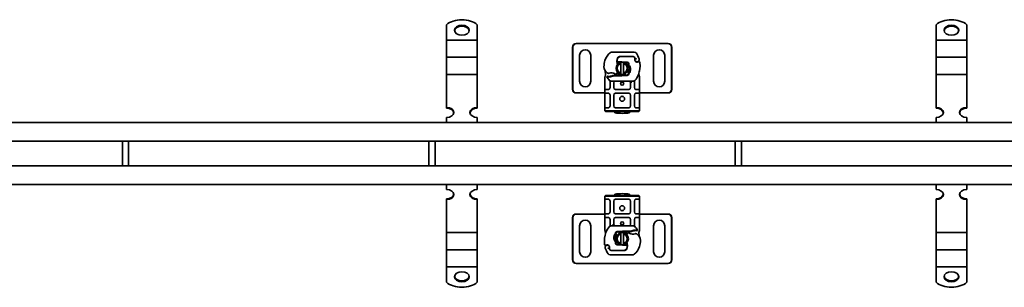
# Model space of a CAD drawing. Header units: millimetres. Extents: x -300186 to 535164, y -28581 to 763383.
# Tile 92 of 256: x -420 to 378, y 138703 to 138919. Entities that reach past the tile are written whole.
import ezdxf

# ---------------------------------------------------------------- set-up
doc = ezdxf.new("R2010")
doc.units = ezdxf.units.MM
doc.header["$LTSCALE"] = 10
doc.layers.add('Visible (ISO)', color=7, linetype='Continuous', lineweight=35)

msp = doc.modelspace()

# ---------------------------------------------------------------- linework, layer by layer
at = {"layer": 'Visible (ISO)'}
for p, q in [((-74.248, 138915.313), (-74.248, 138904.068)), ((-49.248, 138915.313), (-49.248, 138904.068)), ((322.752, 138915.313), (322.752, 138904.068)), ((347.752, 138915.313), (347.752, 138904.068)), ((-74.248, 138904.068), (-74.248, 138902.988)), ((-74.248, 138896.715), (-74.248, 138902.988)), ((-49.248, 138902.988), (-74.248, 138902.988)), ((-49.248, 138904.068), (-49.248, 138902.988)), ((-49.248, 138896.715), (-49.248, 138902.988)), ((322.752, 138904.068), (322.752, 138902.988)), ((322.752, 138896.715), (322.752, 138902.988)), ((347.752, 138902.988), (322.752, 138902.988)), ((347.752, 138904.068), (347.752, 138902.988)), ((347.752, 138896.715), (347.752, 138902.988)), ((-74.248, 138896.715), (-74.248, 138893.217)), ((-74.248, 138893.217), (-74.248, 138889.003)), ((-49.248, 138896.715), (-49.248, 138893.217)), ((-49.248, 138893.217), (-49.248, 138889.003)), ((27.952, 138863.112), (27.952, 138897.112)), ((28.333, 138897.112), (28.333, 138863.112)), ((30.897, 138900.112), (31.278, 138900.112)), ((32.418, 138900.112), (31.278, 138900.112)), ((33.252, 138900.112), (32.418, 138900.112)), ((103.252, 138900.112), (33.252, 138900.112)), ((78.041, 138893.212), (59.816, 138893.212)), ((104.086, 138900.112), (103.252, 138900.112)), ((105.225, 138900.112), (104.086, 138900.112)), ((105.607, 138900.112), (105.225, 138900.112)), ((108.17, 138863.112), (108.17, 138897.112)), ((108.552, 138897.112), (108.552, 138863.112)), ((322.752, 138896.715), (322.752, 138893.217)), ((322.752, 138893.217), (322.752, 138889.003)), ((347.752, 138896.715), (347.752, 138893.217)), ((347.752, 138893.217), (347.752, 138889.003)), ((-74.248, 138882.73), (-74.248, 138889.003)), ((-49.248, 138889.003), (-74.248, 138889.003)), ((-49.248, 138882.73), (-49.248, 138889.003)), ((33.752, 138869.612), (33.752, 138890.612)), ((42.752, 138890.612), (42.752, 138869.612)), ((64.073, 138884.712), (64.674, 138884.712)), ((64.674, 138884.712), (64.115, 138885.208)), ((64.674, 138884.712), (65.152, 138884.712)), ((65.187, 138885.212), (65.119, 138885.212)), ((65.187, 138884.712), (65.152, 138884.712)), ((67.752, 138885.212), (65.187, 138885.212)), ((65.187, 138884.712), (66.292, 138884.712)), ((67.052, 138889.612), (66.284, 138889.612)), ((67.052, 138889.712), (76.588, 138889.712)), ((76.588, 138889.612), (67.052, 138889.612)), ((72.348, 138885.032), (67.974, 138885.207)), ((78.616, 138887.981), (78.411, 138888.434)), ((78.765, 138886.048), (78.611, 138886.503)), ((93.752, 138869.612), (93.752, 138890.612)), ((102.752, 138890.612), (102.752, 138869.612)), ((322.752, 138882.73), (322.752, 138889.003)), ((347.752, 138889.003), (322.752, 138889.003)), ((347.752, 138882.73), (347.752, 138889.003)), ((-74.248, 138882.73), (-74.248, 138879.232)), ((-74.248, 138879.232), (-74.248, 138875.018)), ((-49.248, 138882.73), (-49.248, 138879.232)), ((-49.248, 138879.232), (-49.248, 138875.018)), ((67.252, 138876.156), (67.252, 138884.067)), ((69.252, 138884.067), (69.252, 138876.156)), ((70.439, 138884.608), (72.328, 138884.532)), ((322.752, 138882.73), (322.752, 138879.232)), ((322.752, 138879.232), (322.752, 138875.018)), ((347.752, 138882.73), (347.752, 138879.232)), ((347.752, 138879.232), (347.752, 138875.018)), ((-74.248, 138868.745), (-74.248, 138875.018)), ((-49.248, 138875.018), (-74.248, 138875.018)), ((-74.248, 138868.745), (-74.248, 138865.247)), ((-49.248, 138868.745), (-49.248, 138875.018)), ((-49.248, 138868.745), (-49.248, 138865.247)), ((54.252, 138872.833), (54.252, 138872.046)), ((54.252, 138872.046), (54.252, 138864.412)), ((54.746, 138874.94), (54.32, 138873.351)), ((56.098, 138873.611), (55.823, 138873.218)), ((58.403, 138869.107), (58.403, 138868.215)), ((59.041, 138869.712), (77.463, 138869.712)), ((60.761, 138874.346), (61.685, 138874.612)), ((61.685, 138874.612), (61.337, 138874.112)), ((61.337, 138874.112), (67.752, 138874.112)), ((67.752, 138874.612), (61.685, 138874.612)), ((72.328, 138874.791), (67.954, 138874.616)), ((67.974, 138874.116), (72.348, 138874.291)), ((78.101, 138868.215), (78.101, 138869.107)), ((82.252, 138872.046), (82.252, 138873.011)), ((82.252, 138864.412), (82.252, 138872.046)), ((322.752, 138868.745), (322.752, 138875.018)), ((347.752, 138875.018), (322.752, 138875.018)), ((322.752, 138868.745), (322.752, 138865.247)), ((347.752, 138868.745), (347.752, 138875.018)), ((347.752, 138868.745), (347.752, 138865.247)), ((-74.248, 138865.247), (-74.248, 138862.113)), ((-74.248, 138862.113), (-74.248, 138848.486)), ((-49.248, 138865.247), (-49.248, 138862.113)), ((-49.248, 138862.113), (-49.248, 138848.486)), ((54.252, 138864.412), (54.252, 138862.412)), ((54.252, 138862.412), (54.252, 138860.412)), ((54.752, 138862.912), (56.903, 138862.912)), ((58.403, 138868.215), (58.403, 138864.412)), ((61.403, 138864.412), (61.403, 138868.212)), ((73.601, 138862.912), (62.903, 138862.912)), ((75.101, 138868.212), (75.101, 138864.412)), ((78.101, 138864.412), (78.101, 138868.215)), ((79.601, 138862.912), (81.752, 138862.912)), ((82.252, 138862.412), (82.252, 138864.412)), ((82.252, 138860.412), (82.252, 138862.412)), ((322.752, 138865.247), (322.752, 138862.113)), ((322.752, 138862.113), (322.752, 138848.486)), ((347.752, 138865.247), (347.752, 138862.113)), ((347.752, 138862.113), (347.752, 138848.486)), ((30.897, 138860.112), (31.278, 138860.112)), ((31.278, 138860.112), (32.418, 138860.112)), ((32.418, 138860.112), (33.252, 138860.112)), ((33.252, 138860.112), (54.252, 138860.112)), ((54.252, 138860.412), (54.252, 138858.412)), ((54.252, 138858.412), (54.252, 138849.612)), ((56.903, 138859.912), (54.752, 138859.912)), ((56.847, 138860.112), (56.847, 138860.112)), ((58.403, 138858.412), (58.403, 138849.612)), ((61.403, 138849.612), (61.403, 138858.412)), ((62.903, 138859.912), (73.601, 138859.912)), ((75.101, 138858.412), (75.101, 138849.612)), ((78.101, 138849.612), (78.101, 138858.412)), ((81.752, 138859.912), (79.601, 138859.912)), ((79.656, 138860.112), (79.656, 138860.112)), ((82.252, 138858.412), (82.252, 138860.412)), ((82.252, 138860.112), (103.252, 138860.112)), ((82.252, 138849.612), (82.252, 138858.412)), ((103.252, 138860.112), (104.086, 138860.112)), ((104.086, 138860.112), (105.225, 138860.112)), ((105.607, 138860.112), (105.225, 138860.112)), ((-74.248, 138847.754), (-74.248, 138848.486)), ((-49.248, 138848.486), (-49.248, 138847.754)), ((54.252, 138849.612), (54.252, 138847.612)), ((54.252, 138847.612), (54.252, 138845.612)), ((54.252, 138845.612), (57.252, 138845.612)), ((54.252, 138845.612), (54.752, 138845.112)), ((54.752, 138848.112), (56.903, 138848.112)), ((57.252, 138845.112), (54.752, 138845.112)), ((79.252, 138845.612), (57.252, 138845.612)), ((57.252, 138845.112), (79.252, 138845.112)), ((62.252, 138845.112), (62.252, 138843.912)), ((73.601, 138848.112), (62.903, 138848.112)), ((74.252, 138843.912), (74.252, 138845.112)), ((79.252, 138845.612), (82.252, 138845.612)), ((81.752, 138845.112), (79.252, 138845.112)), ((79.601, 138848.112), (81.752, 138848.112)), ((81.752, 138845.112), (82.252, 138845.612)), ((82.252, 138847.612), (82.252, 138849.612)), ((82.252, 138845.612), (82.252, 138847.612)), ((322.752, 138847.754), (322.752, 138848.486)), ((347.752, 138848.486), (347.752, 138847.754)), ((-74.248, 138840.302), (-74.248, 138836.112)), ((-49.248, 138840.302), (-49.248, 138836.112)), ((322.752, 138840.302), (322.752, 138836.112)), ((347.752, 138840.302), (347.752, 138836.112)), ((-955.748, 138836.112), (1404.252, 138836.112)), ((1404.252, 138821.112), (-955.748, 138821.112)), ((-336.998, 138801.112), (-336.998, 138821.112)), ((-331.998, 138801.112), (-331.998, 138821.112)), ((-88.498, 138801.112), (-88.498, 138821.112)), ((-83.498, 138801.112), (-83.498, 138821.112)), ((160.002, 138801.112), (160.002, 138821.112)), ((165.002, 138801.112), (165.002, 138821.112)), ((-955.748, 138801.112), (1404.252, 138801.112)), ((1404.252, 138786.112), (-955.748, 138786.112)), ((-74.248, 138781.922), (-74.248, 138786.112)), ((-49.248, 138781.922), (-49.248, 138786.112)), ((322.752, 138781.922), (322.752, 138786.112)), ((347.752, 138781.922), (347.752, 138786.112)), ((-74.248, 138773.738), (-74.248, 138774.469)), ((-74.248, 138760.11), (-74.248, 138773.738)), ((-49.248, 138774.469), (-49.248, 138773.738)), ((-49.248, 138760.11), (-49.248, 138773.738)), ((54.752, 138777.112), (54.252, 138776.612)), ((57.252, 138776.612), (54.252, 138776.612)), ((54.252, 138776.612), (54.252, 138774.612)), ((54.252, 138774.612), (54.252, 138772.612)), ((54.752, 138777.112), (57.252, 138777.112)), ((56.903, 138774.112), (54.752, 138774.112)), ((79.252, 138777.112), (57.252, 138777.112)), ((57.252, 138776.612), (79.252, 138776.612)), ((62.252, 138778.311), (62.252, 138777.112)), ((62.903, 138774.112), (73.601, 138774.112)), ((74.252, 138777.112), (74.252, 138778.311)), ((79.252, 138777.112), (81.752, 138777.112)), ((82.252, 138776.612), (79.252, 138776.612)), ((81.752, 138774.112), (79.601, 138774.112)), ((82.252, 138776.612), (81.752, 138777.112)), ((82.252, 138774.612), (82.252, 138776.612)), ((82.252, 138772.612), (82.252, 138774.612)), ((322.752, 138773.738), (322.752, 138774.469)), ((322.752, 138760.11), (322.752, 138773.738)), ((347.752, 138774.469), (347.752, 138773.738)), ((347.752, 138760.11), (347.752, 138773.738)), ((54.252, 138772.612), (54.252, 138763.812)), ((58.403, 138772.612), (58.403, 138763.812)), ((61.403, 138763.812), (61.403, 138772.612)), ((75.101, 138772.612), (75.101, 138763.812)), ((78.101, 138763.812), (78.101, 138772.612)), ((82.252, 138763.812), (82.252, 138772.612)), ((-74.248, 138756.976), (-74.248, 138760.11)), ((-74.248, 138753.478), (-74.248, 138756.976)), ((-49.248, 138756.976), (-49.248, 138760.11)), ((-49.248, 138753.478), (-49.248, 138756.976)), ((27.952, 138725.112), (27.952, 138759.112)), ((28.333, 138759.112), (28.333, 138725.112)), ((30.897, 138762.112), (31.278, 138762.112)), ((32.418, 138762.112), (31.278, 138762.112)), ((33.252, 138762.112), (32.418, 138762.112)), ((54.252, 138762.112), (33.252, 138762.112)), ((54.252, 138763.812), (54.252, 138761.812)), ((54.252, 138761.812), (54.252, 138759.812)), ((54.252, 138759.812), (54.252, 138757.812)), ((54.252, 138757.812), (54.252, 138750.177)), ((54.752, 138762.312), (56.903, 138762.312)), ((56.903, 138759.312), (54.752, 138759.312)), ((56.847, 138762.112), (56.847, 138762.112)), ((58.403, 138757.812), (58.403, 138754.008)), ((61.403, 138754.012), (61.403, 138757.812)), ((73.601, 138762.312), (62.903, 138762.312)), ((62.903, 138759.312), (73.601, 138759.312)), ((75.101, 138757.812), (75.101, 138754.012)), ((78.101, 138754.008), (78.101, 138757.812)), ((79.601, 138762.312), (81.752, 138762.312)), ((81.752, 138759.312), (79.601, 138759.312)), ((79.656, 138762.112), (79.656, 138762.112)), ((82.252, 138761.812), (82.252, 138763.812)), ((103.252, 138762.112), (82.252, 138762.112)), ((82.252, 138759.812), (82.252, 138761.812)), ((82.252, 138757.812), (82.252, 138759.812)), ((82.252, 138750.177), (82.252, 138757.812)), ((104.086, 138762.112), (103.252, 138762.112)), ((105.225, 138762.112), (104.086, 138762.112)), ((105.607, 138762.112), (105.225, 138762.112)), ((108.17, 138725.112), (108.17, 138759.112)), ((108.552, 138759.112), (108.552, 138725.112)), ((322.752, 138756.976), (322.752, 138760.11)), ((322.752, 138753.478), (322.752, 138756.976)), ((347.752, 138756.976), (347.752, 138760.11)), ((347.752, 138753.478), (347.752, 138756.976)), ((-74.248, 138753.478), (-74.248, 138747.205)), ((-49.248, 138753.478), (-49.248, 138747.205)), ((33.752, 138731.612), (33.752, 138752.612)), ((42.752, 138752.612), (42.752, 138731.612)), ((54.252, 138750.177), (54.252, 138749.212)), ((58.403, 138754.008), (58.403, 138753.117)), ((77.463, 138752.512), (59.041, 138752.512)), ((78.101, 138753.117), (78.101, 138754.008)), ((80.406, 138748.613), (80.681, 138749.005)), ((82.252, 138749.39), (82.252, 138750.177)), ((93.752, 138731.612), (93.752, 138752.612)), ((102.752, 138752.612), (102.752, 138731.612)), ((322.752, 138753.478), (322.752, 138747.205)), ((347.752, 138753.478), (347.752, 138747.205)), ((-74.248, 138742.991), (-74.248, 138747.205)), ((-74.248, 138747.205), (-49.248, 138747.205)), ((-74.248, 138739.493), (-74.248, 138742.991)), ((-49.248, 138742.991), (-49.248, 138747.205)), ((-49.248, 138739.493), (-49.248, 138742.991)), ((68.53, 138748.107), (64.156, 138747.932)), ((64.176, 138747.432), (68.55, 138747.608)), ((67.252, 138738.156), (67.252, 138746.067)), ((75.167, 138748.112), (68.752, 138748.112)), ((68.752, 138747.612), (74.819, 138747.612)), ((69.252, 138746.067), (69.252, 138738.156)), ((74.819, 138747.612), (75.167, 138748.112)), ((75.743, 138747.877), (74.819, 138747.612)), ((81.758, 138747.283), (82.184, 138748.873)), ((322.752, 138742.991), (322.752, 138747.205)), ((322.752, 138747.205), (347.752, 138747.205)), ((322.752, 138739.493), (322.752, 138742.991)), ((347.752, 138742.991), (347.752, 138747.205)), ((347.752, 138739.493), (347.752, 138742.991)), ((-74.248, 138739.493), (-74.248, 138733.22)), ((-74.248, 138729.006), (-74.248, 138733.22)), ((-74.248, 138733.22), (-49.248, 138733.22)), ((-49.248, 138739.493), (-49.248, 138733.22)), ((-49.248, 138729.006), (-49.248, 138733.22)), ((57.738, 138736.175), (57.893, 138735.72)), ((57.888, 138734.242), (58.093, 138733.789)), ((64.156, 138737.191), (68.53, 138737.016)), ((66.065, 138737.615), (64.176, 138737.691)), ((68.752, 138737.012), (71.317, 138737.012)), ((71.317, 138737.512), (70.211, 138737.512)), ((71.317, 138737.512), (71.352, 138737.512)), ((71.317, 138737.012), (71.385, 138737.012)), ((71.83, 138737.512), (71.352, 138737.512)), ((72.431, 138737.512), (71.83, 138737.512)), ((71.83, 138737.512), (72.389, 138737.015)), ((322.752, 138739.493), (322.752, 138733.22)), ((322.752, 138729.006), (322.752, 138733.22)), ((322.752, 138733.22), (347.752, 138733.22)), ((347.752, 138739.493), (347.752, 138733.22)), ((347.752, 138729.006), (347.752, 138733.22)), ((-74.248, 138725.508), (-74.248, 138729.006)), ((-74.248, 138725.508), (-74.248, 138719.235)), ((-49.248, 138725.508), (-49.248, 138729.006)), ((-49.248, 138725.508), (-49.248, 138719.235)), ((58.463, 138729.012), (76.688, 138729.012)), ((59.916, 138732.612), (69.452, 138732.612)), ((69.452, 138732.512), (59.916, 138732.512)), ((69.452, 138732.612), (70.22, 138732.612)), ((322.752, 138725.508), (322.752, 138729.006)), ((322.752, 138725.508), (322.752, 138719.235)), ((347.752, 138725.508), (347.752, 138729.006)), ((347.752, 138725.508), (347.752, 138719.235)), ((-74.248, 138718.155), (-74.248, 138719.235)), ((-74.248, 138719.235), (-49.248, 138719.235)), ((-74.248, 138706.91), (-74.248, 138718.155)), ((-49.248, 138718.155), (-49.248, 138719.235)), ((-49.248, 138706.91), (-49.248, 138718.155)), ((30.897, 138722.112), (31.278, 138722.112)), ((31.278, 138722.112), (32.418, 138722.112)), ((32.418, 138722.112), (33.252, 138722.112)), ((33.252, 138722.112), (103.252, 138722.112)), ((103.252, 138722.112), (104.086, 138722.112)), ((104.086, 138722.112), (105.225, 138722.112)), ((105.607, 138722.112), (105.225, 138722.112)), ((322.752, 138718.155), (322.752, 138719.235)), ((322.752, 138719.235), (347.752, 138719.235)), ((322.752, 138706.91), (322.752, 138718.155)), ((347.752, 138718.155), (347.752, 138719.235)), ((347.752, 138706.91), (347.752, 138718.155))]:
    msp.add_line(p, q, dxfattribs=at)
for centre, radius in [((68.252, 138867.662), 1.25), ((68.252, 138855.412), 2), ((68.252, 138766.812), 2), ((68.252, 138754.562), 1.25)]:
    msp.add_circle(centre, radius, dxfattribs=at)
for centre, radius, start, end in [((38.252, 138890.612), 4.5, 0, 180), ((67.537, 138882.026), 14, 130.049805, 161.428872), ((59.816, 138891.212), 2, 90, 130.049805), ((78.041, 138891.212), 2, 31.993058, 90), ((98.252, 138890.612), 4.5, 0, 180), ((68.485, 138881.707), 15, 161.428872, 181.608611), ((68.252, 138880.112), 5, 101.536959, 258.463041), ((71.985, 138885.895), 8, 170.594428, 198.816173), ((71.985, 138885.895), 7.9, 170.594428, 184.984532), ((67.052, 138886.712), 3, 90, 170.594428), ((67.052, 138886.712), 2.9, 90, 170.594428), ((68.252, 138880.112), 5, 78.463041, 101.536959), ((67.752, 138879.662), 5.55, 87.707557, 90), ((68.252, 138880.112), 5, 281.536959, 78.463041), ((72.288, 138883.533), 1.5, 344.700614, 87.707557), ((76.588, 138887.612), 2.1, 25.016064, 90), ((76.588, 138887.612), 2, 24.291063, 90), ((59.552, 138879.662), 20.9, 23.268243, 25.016064), ((80.402, 138887.111), 1.891, 160.068623, 198.730206), ((80.305, 138887.112), 1.75, 152.56641, 19.747063), ((78.342, 138887.858), 0.3, 340.068623, 24.291063), ((79.712, 138886.369), 1, 198.730206, 231.398791), ((80.305, 138887.112), 1.95, 231.398791, 296.051743), ((59.552, 138879.662), 23.8, 19.747063, 31.993058), ((81.601, 138884.461), 1, 5.82991, 116.051743), ((59.488, 138881.455), 6, 181.608611, 235.959149), ((68.252, 138879.662), 14, 187.172778, 195.233118), ((68.252, 138880.112), 4.08, 104.187983, 255.812017), ((67.752, 138879.662), 5.05, 123.906755, 131.929174), ((68.252, 138880.112), 4.08, 284.187983, 75.812017), ((72.288, 138883.533), 1, 344.670664, 87.707557), ((60.709, 138882.328), 22, 340.528995, 5.82991), ((38.252, 138869.612), 4.5, 180, 0), ((68.252, 138879.662), 14, 207.404614, 222.531854), ((61.168, 138883.941), 9, 235.959149, 241.679841), ((57.506, 138888.595), 15.05, 267.201453, 268.348671), ((57.135, 138876.458), 0.5, 241.679841, 295.810573), ((57.506, 138888.595), 15.55, 268.348676, 271.608611), ((57.506, 138888.595), 15.05, 268.348676, 271.608611), ((59.552, 138871.462), 5.05, 59.490078, 108.992638), ((57.759, 138879.598), 6.05, 271.608611, 299.753211), ((59.041, 138871.212), 1.5, 222.531854, 270), ((57.759, 138879.598), 6.55, 271.608611, 303.107705), ((62.903, 138868.212), 1.5, 90, 180), ((62.862, 138875.916), 0.5, 233.384817, 296.268951), ((60.87, 138879.952), 5, 296.268951, 311.169435), ((67.752, 138879.662), 5.05, 224.023286, 270), ((61.2, 138879.575), 4.5, 311.169435, 319.683883), ((68.252, 138880.112), 5, 258.463041, 281.536959), ((67.752, 138879.662), 5.05, 270, 272.292443), ((67.752, 138879.662), 5.55, 270, 272.292443), ((72.288, 138875.79), 1, 272.292443, 15.763757), ((72.288, 138875.79), 1.5, 272.292443, 7.399337), ((73.601, 138868.212), 1.5, 38.57673, 42.341617), ((73.601, 138868.212), 1.5, 0, 38.57673), ((77.463, 138871.212), 1.5, 270, 317.468146), ((68.252, 138879.662), 14, 317.468146, 340.528995), ((98.252, 138869.612), 4.5, 180, 0), ((56.903, 138864.412), 1.5, 280.041733, 0), ((62.903, 138864.412), 1.5, 180, 270), ((73.601, 138864.412), 1.5, 270, 0), ((79.601, 138864.412), 1.5, 180, 259.958267), ((56.903, 138858.412), 1.5, 0, 79.958267), ((62.903, 138858.412), 1.5, 90, 180), ((68.252, 138854.912), 2.25, 35.723822, 144.276178), ((73.601, 138858.412), 1.5, 0, 90), ((79.601, 138858.412), 1.5, 100.041733, 180), ((56.903, 138849.612), 1.5, 280.041733, 0), ((62.903, 138849.612), 1.5, 180, 270), ((73.601, 138849.612), 1.5, 270, 0), ((79.601, 138849.612), 1.5, 180, 259.958267), ((68.252, 138903.612), 60, 264.26083, 275.73917), ((56.903, 138772.612), 1.5, 0, 79.958267), ((62.903, 138772.612), 1.5, 90, 180), ((68.252, 138718.612), 60, 84.26083, 95.73917), ((73.601, 138772.612), 1.5, 0, 90), ((79.601, 138772.612), 1.5, 100.041733, 180), ((68.252, 138767.311), 2.25, 215.723822, 324.276178), ((38.252, 138752.612), 4.5, 0, 180), ((56.903, 138763.812), 1.5, 280.041733, 0), ((56.903, 138757.812), 1.5, 0, 79.958267), ((62.903, 138763.812), 1.5, 180, 270), ((62.903, 138757.812), 1.5, 90, 180), ((73.601, 138763.812), 1.5, 270, 0), ((73.601, 138757.812), 1.5, 0, 90), ((79.601, 138763.812), 1.5, 180, 259.958267), ((79.601, 138757.812), 1.5, 100.041733, 180), ((98.252, 138752.612), 4.5, 0, 180), ((68.252, 138742.562), 14, 137.468146, 160.528995), ((59.041, 138751.012), 1.5, 90, 137.468146), ((62.903, 138754.012), 1.5, 180, 218.57673), ((62.903, 138754.012), 1.5, 218.57673, 222.341617), ((73.601, 138754.012), 1.5, 270, 0), ((78.745, 138742.625), 6.55, 91.608611, 123.107705), ((77.463, 138751.012), 1.5, 42.531854, 90), ((78.998, 138733.629), 15.55, 88.348676, 91.608611), ((68.252, 138742.562), 14, 27.404614, 42.531854), ((75.794, 138739.895), 22, 160.528995, 185.82991), ((64.216, 138746.433), 1.5, 92.292443, 187.399337), ((64.216, 138746.433), 1, 92.292443, 195.763757), ((68.252, 138742.112), 5, 101.536959, 258.463041), ((68.252, 138742.112), 4.08, 104.187983, 255.812017), ((68.252, 138742.112), 5, 78.463041, 101.536959), ((68.752, 138742.562), 5.55, 90, 92.292443), ((68.752, 138742.562), 5.05, 90, 92.292443), ((68.752, 138742.562), 5.05, 44.023286, 90), ((68.252, 138742.112), 5, 281.536959, 78.463041), ((68.252, 138742.112), 4.08, 284.187983, 75.812017), ((75.304, 138742.648), 4.5, 131.169435, 139.683883), ((75.633, 138742.272), 5, 116.268951, 131.169435), ((73.642, 138746.307), 0.5, 53.384817, 116.268951), ((76.952, 138750.762), 5.05, 239.490078, 288.992638), ((78.745, 138742.625), 6.05, 91.608611, 119.753211), ((78.998, 138733.629), 15.05, 88.348676, 91.608611), ((79.368, 138745.765), 0.5, 61.679841, 115.810573), ((78.998, 138733.628), 15.05, 87.201453, 88.348671), ((75.336, 138738.283), 9, 55.959149, 61.679841), ((77.015, 138740.769), 6, 1.608611, 55.959149), ((68.252, 138742.562), 14, 7.172778, 15.233118), ((54.903, 138737.762), 1, 185.82991, 296.051743), ((56.199, 138735.112), 1.75, 332.56641, 199.747063), ((76.952, 138742.562), 23.8, 199.747063, 211.993058), ((56.199, 138735.112), 1.95, 51.398791, 116.051743), ((56.791, 138735.854), 1, 18.730206, 51.398791), ((76.952, 138742.562), 20.9, 203.268243, 205.016064), ((58.162, 138734.366), 0.3, 160.068623, 204.291063), ((56.102, 138735.113), 1.891, 340.068623, 18.730206), ((59.916, 138734.612), 2.1, 205.016064, 270), ((59.916, 138734.612), 2, 204.291063, 270), ((64.216, 138738.69), 1.5, 164.700614, 267.707557), ((64.216, 138738.69), 1, 164.670664, 267.707557), ((68.252, 138742.112), 5, 258.463041, 281.536959), ((68.752, 138742.562), 5.55, 267.707557, 270), ((69.452, 138735.512), 2.9, 270, 350.594428), ((69.452, 138735.512), 3, 270, 350.594428), ((68.752, 138742.562), 5.05, 303.906755, 311.929174), ((64.519, 138736.329), 8, 350.594428, 18.816173), ((64.519, 138736.329), 7.9, 350.594428, 4.984532), ((68.967, 138740.197), 14, 310.049805, 341.428872), ((68.019, 138740.516), 15, 341.428872, 1.608611), ((38.252, 138731.612), 4.5, 180, 0), ((58.463, 138731.012), 2, 211.993058, 270), ((76.688, 138731.012), 2, 270, 310.049805), ((98.252, 138731.612), 4.5, 180, 0)]:
    msp.add_arc(centre, radius, start, end, dxfattribs=at)
for centre, major_axis, ratio, start_param, end_param in [((-61.748, 138908.501), (-16, 0), 0.6819984, 3.8157232, 5.6090548), ((335.252, 138908.501), (-16, 0), 0.6819984, 3.8157232, 5.6090548), ((-61.748, 138910.157), (6, 0), 0.6819984, 0.0894834, 3.0521092), ((335.252, 138910.157), (6, 0), 0.6819984, 0.0894834, 3.0521092), ((30.897, 138897.112), (0, 3), 0.9816272, 0, 1.5707963), ((31.278, 138897.112), (0, 3), 0.9816272, 0, 1.5707963), ((105.225, 138897.112), (0, 3), 0.9816272, 4.712389, 6.2831853), ((105.607, 138897.112), (0, 3), 0.9816272, 4.712389, 6.2831853), ((70.548, 138879.953), (2.762, -2.806), 0.9486785, 1.5705923, 1.5808062), ((72.599, 138883.347), (0.675, 1.127), 0.8654957, 4.6404634, 5.0249285), ((73.601, 138868.212), (2, 0), 0.75, 0.673291, 1.5707963), ((73.601, 138868.212), (2, 0), 0.75, 0, 0.673291), ((81.304, 138876.087), (0.497, -0.052), 0.800335, 6.0474348, 6.3234718), ((81.304, 138876.087), (0.497, -0.052), 0.800335, 6.2810108, 6.342326), ((81.375, 138875.022), (0.494, 0.078), 0.5235045, 0.0005288, 0.0081436), ((81.375, 138875.022), (0.494, 0.078), 0.5235045, 0.0005288, 0.0081436), ((30.897, 138863.112), (0, -3), 0.9816272, 4.712389, 6.2831853), ((31.278, 138863.112), (0, -3), 0.9816272, 4.712389, 6.2831853), ((105.225, 138863.112), (0, -3), 0.9816272, 0, 1.5707963), ((105.607, 138863.112), (0, -3), 0.9816272, 0, 1.5707963), ((-74.248, 138844.394), (6, 0), 0.6819984, 4.712389, 7.8539816), ((-74.248, 138843.662), (6, 0), 0.6819984, 0.0894834, 1.5707963), ((-49.248, 138844.394), (-6, 0), 0.6819984, 4.712389, 7.8539816), ((-49.248, 138843.662), (-6, 0), 0.6819984, 4.712389, 6.1937019), ((322.752, 138844.394), (6, 0), 0.6819984, 4.712389, 7.8539816), ((322.752, 138843.662), (6, 0), 0.6819984, 0.0894834, 1.5707963), ((347.752, 138844.394), (-6, 0), 0.6819984, 4.712389, 7.8539816), ((347.752, 138843.662), (-6, 0), 0.6819984, 4.712389, 6.1937019), ((-74.248, 138777.83), (6, 0), 0.6819984, 4.712389, 7.8539816), ((-49.248, 138777.83), (-6, 0), 0.6819984, 4.712389, 7.8539816), ((322.752, 138777.83), (6, 0), 0.6819984, 4.712389, 7.8539816), ((347.752, 138777.83), (-6, 0), 0.6819984, 4.712389, 7.8539816), ((-74.248, 138778.561), (6, 0), 0.6819984, 4.712389, 6.1937019), ((-49.248, 138778.561), (-6, 0), 0.6819984, 0.0894834, 1.5707963), ((322.752, 138778.561), (6, 0), 0.6819984, 4.712389, 6.1937019), ((347.752, 138778.561), (-6, 0), 0.6819984, 0.0894834, 1.5707963), ((30.897, 138759.112), (0, 3), 0.9816272, 0, 1.5707963), ((31.278, 138759.112), (0, 3), 0.9816272, 0, 1.5707963), ((105.225, 138759.112), (0, 3), 0.9816272, 4.712389, 6.2831853), ((105.607, 138759.112), (0, 3), 0.9816272, 4.712389, 6.2831853), ((62.903, 138754.012), (-2, 0), 0.75, 0, 0.673291), ((62.903, 138754.012), (-2, 0), 0.75, 0.673291, 1.5707963), ((55.129, 138747.201), (-0.494, -0.078), 0.5235045, 0.0005288, 0.0081436), ((55.129, 138747.201), (-0.494, -0.078), 0.5235045, 0.0005288, 0.0081436), ((55.2, 138746.137), (-0.497, 0.052), 0.800335, 6.0474348, 6.3234718), ((55.2, 138746.137), (-0.497, 0.052), 0.800335, 6.2810108, 6.342326), ((63.905, 138738.876), (-0.675, -1.127), 0.8654957, 4.6404634, 5.0249285), ((65.956, 138742.27), (-2.762, 2.806), 0.9486785, 1.5705923, 1.5808062), ((30.897, 138725.112), (0, -3), 0.9816272, 4.712389, 6.2831853), ((31.278, 138725.112), (0, -3), 0.9816272, 4.712389, 6.2831853), ((105.225, 138725.112), (0, -3), 0.9816272, 0, 1.5707963), ((105.607, 138725.112), (0, -3), 0.9816272, 0, 1.5707963), ((-61.748, 138712.066), (-6, 0), 0.6819984, 0.0894834, 3.0521092), ((335.252, 138712.066), (-6, 0), 0.6819984, 0.0894834, 3.0521092), ((-61.748, 138713.722), (16, 0), 0.6819984, 3.8157232, 5.6090548), ((335.252, 138713.722), (16, 0), 0.6819984, 3.8157232, 5.6090548)]:
    msp.add_ellipse(centre, major_axis=major_axis, ratio=ratio, start_param=start_param, end_param=end_param, dxfattribs=at)
for centre, major_axis in [((-61.748, 138910.888), (-6, 0)), ((335.252, 138910.888), (-6, 0)), ((-61.748, 138711.335), (6, 0)), ((335.252, 138711.335), (6, 0))]:
    msp.add_ellipse(centre, major_axis=major_axis, ratio=0.6819984, dxfattribs=at)
for points, knots in [([(65.119, 138885.212), (65.009, 138885.212), (64.888, 138885.211), (64.728, 138885.211), (64.6, 138885.211), (64.486, 138885.21), (64.343, 138885.209), (64.251, 138885.209), (64.173, 138885.208), (64.128, 138885.208), (64.115, 138885.208), (64.115, 138885.208)], [-0.73937491, -0.73937491, -0.73937491, -0.73937491, -0.70828524, -0.70828524, -0.68958817, -0.6708911, -0.6708911, -0.63379815, -0.63379815, -0.6153592, -0.59692025, -0.59692025, -0.59692025, -0.59692025]), ([(79.905, 138887.746), (79.904, 138887.746), (79.902, 138887.747), (79.808, 138887.777), (79.714, 138887.801), (79.526, 138887.841), (79.432, 138887.857), (79.222, 138887.886), (79.112, 138887.896), (78.934, 138887.91), (78.866, 138887.913), (78.775, 138887.917), (78.752, 138887.918), (78.752, 138887.918)], [-0.0004584, -0.0004584, -0.0004584, -0.0004584, 0, 0, 0.02913138, 0.02913138, 0.0589228, 0.0589228, 0.09920174, 0.09920174, 0.13620105, 0.13620105, 0.17180901, 0.17180901, 0.17180901, 0.17180901]), ([(81.162, 138885.36), (81.061, 138885.31), (80.96, 138885.272), (80.648, 138885.18), (80.442, 138885.159), (80.093, 138885.169), (79.945, 138885.191), (79.702, 138885.255), (79.604, 138885.29), (79.349, 138885.405), (79.207, 138885.499), (79.091, 138885.59)], [-1.75335063, -1.75335063, -1.75335063, -1.75335063, -1.69086956, -1.69086956, -1.5574964, -1.5574964, -1.44651522, -1.44651522, -1.36142111, -1.36142111, -1.20865089, -1.20865089, -1.20865089, -1.20865089]), ([(82.596, 138884.563), (82.595, 138884.564), (82.595, 138884.565), (82.568, 138884.826), (82.438, 138885.082), (82.204, 138885.259)], [-0.000249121, -0.000249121, -0.000249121, -0.000249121, 0, 0, 0.051262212, 0.051262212, 0.051262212, 0.051262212]), ([(54.086, 138878.844), (54.108, 138878.799), (54.127, 138878.757), (54.144, 138878.717), (54.161, 138878.677), (54.177, 138878.638), (54.191, 138878.6), (54.205, 138878.562), (54.219, 138878.524), (54.232, 138878.485), (54.258, 138878.406), (54.282, 138878.322), (54.305, 138878.227), (54.327, 138878.133), (54.347, 138878.027), (54.361, 138877.914)], [0, 0, 0, 0, 0.1428571, 0.1428571, 0.1428571, 0.2857143, 0.2857143, 0.2857143, 0.4285714, 0.4285714, 0.4285714, 0.7142857, 0.7142857, 0.7142857, 1, 1, 1, 1]), ([(73.1, 138882.68), (73.123, 138882.777), (73.147, 138882.875), (73.197, 138883.069), (73.223, 138883.166), (73.25, 138883.262)], [0.000086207, 0.000086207, 0.000086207, 0.000086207, 0.034187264, 0.034187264, 0.068336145, 0.068336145, 0.068336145, 0.068336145]), ([(73.21, 138882.572), (74.016, 138881.753), (74.458, 138880.579), (74.396, 138879.437), (74.339, 138878.393), (73.865, 138877.366), (73.1, 138876.643)], [-1.690857, -1.690857, -1.690857, -1.690857, -0.8595433, -0.8595433, -0.8595433, -0.0993036, -0.0993036, -0.0993036, -0.0993036]), ([(73.252, 138883.269), (73.264, 138883.159), (73.263, 138883.048), (73.239, 138882.825), (73.215, 138882.711), (73.182, 138882.601)], [0, 0, 0, 0, 0.035252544, 0.035252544, 0.073381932, 0.073381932, 0.073381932, 0.073381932]), ([(73.21, 138882.572), (73.264, 138882.587), (73.317, 138882.604), (73.422, 138882.641), (73.473, 138882.661), (73.523, 138882.683)], [0.000051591, 0.000051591, 0.000051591, 0.000051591, 0.018712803, 0.018712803, 0.037300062, 0.037300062, 0.037300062, 0.037300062]), ([(73.523, 138882.683), (74.438, 138881.852), (74.993, 138880.636), (75.033, 138879.403), (75.074, 138878.164), (74.599, 138876.922), (73.775, 138875.983)], [0.15146889, 0.15146889, 0.15146889, 0.15146889, 0.52302034, 0.52302034, 0.52302034, 0.89631596, 0.89631596, 0.89631596, 0.89631596]), ([(82.186, 138877.556), (82.207, 138877.651), (82.229, 138877.754), (82.251, 138877.86), (82.252, 138877.867)], [-1.16357451, -1.16357451, -1.16357451, -1.16357451, -1.126207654, -1.123496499, -1.123496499, -1.123496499, -1.123496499]), ([(82.591, 138880.05), (82.605, 138880.181), (82.628, 138880.427), (82.648, 138880.676), (82.656, 138880.792)], [-0.873699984, -0.873699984, -0.873699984, -0.873699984, -0.831989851, -0.795991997, -0.795991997, -0.795991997, -0.795991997]), ([(54.744, 138875.983), (54.744, 138875.982), (54.744, 138875.981), (54.833, 138875.653), (54.842, 138875.3), (54.746, 138874.94)], [-0.00066404, -0.00066404, -0.00066404, -0.00066404, 0, 0, 0.17719751, 0.17719751, 0.17719751, 0.17719751]), ([(55.823, 138873.218), (55.823, 138873.218), (55.837, 138873.213), (55.895, 138873.196), (55.939, 138873.184), (56.071, 138873.153), (56.165, 138873.133), (56.411, 138873.094), (56.571, 138873.076), (56.747, 138873.064)], [-0.85555327, -0.85555327, -0.85555327, -0.85555327, -0.81811622, -0.81811622, -0.78070634, -0.78070634, -0.7363735, -0.7363735, -0.68381038, -0.68381038, -0.68381038, -0.68381038]), ([(56.771, 138873.563), (56.685, 138873.567), (56.598, 138873.572), (56.4, 138873.585), (56.325, 138873.591), (56.217, 138873.6), (56.174, 138873.604), (56.131, 138873.608), (56.119, 138873.609), (56.102, 138873.61), (56.098, 138873.611), (56.098, 138873.611)], [-0.052369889, -0.052369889, -0.052369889, -0.052369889, -0.045400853, -0.045400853, -0.035553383, -0.035553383, -0.019250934, -0.019250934, -0.009298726, -0.009298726, 0, 0, 0, 0]), ([(56.747, 138873.064), (56.798, 138873.061), (56.85, 138873.059), (56.954, 138873.054), (57.006, 138873.053), (57.058, 138873.051)], [0, 0, 0, 0, 0.015805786, 0.015805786, 0.031412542, 0.031412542, 0.031412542, 0.031412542]), ([(57.353, 138876.008), (57.353, 138876.008), (57.366, 138876.014), (57.391, 138876.026), (57.416, 138876.038), (57.451, 138876.054), (57.493, 138876.073), (57.604, 138876.123), (57.758, 138876.185), (57.908, 138876.237)], [0, 0, 0, 0, 0.019723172, 0.019723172, 0.019723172, 0.039446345, 0.039446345, 0.039446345, 0.092041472, 0.092041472, 0.092041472, 0.092041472]), ([(57.972, 138870.159), (57.972, 138870.159), (57.973, 138870.158), (58.057, 138870.072), (58.172, 138869.927), (58.335, 138869.598), (58.403, 138869.321), (58.403, 138869.107)], [-0.00066697, -0.00066697, -0.00066697, -0.00066697, 0, 0, 0.09581118, 0.14371677, 0.23952795, 0.23952795, 0.23952795, 0.23952795]), ([(62.116, 138875.812), (62.212, 138875.756), (62.308, 138875.694), (62.387, 138875.641), (62.439, 138875.605), (62.484, 138875.573), (62.516, 138875.55), (62.547, 138875.528), (62.564, 138875.515), (62.564, 138875.515)], [0, 0, 0, 0, 0.036947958, 0.036947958, 0.036947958, 0.061579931, 0.061579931, 0.061579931, 0.086211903, 0.086211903, 0.086211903, 0.086211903]), ([(73.157, 138876.41), (73.147, 138876.449), (73.138, 138876.488), (73.119, 138876.566), (73.109, 138876.605), (73.1, 138876.643)], [0.000052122, 0.000052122, 0.000052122, 0.000052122, 0.013409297, 0.013409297, 0.026714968, 0.026714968, 0.026714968, 0.026714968]), ([(73.775, 138875.983), (73.69, 138876.075), (73.595, 138876.158), (73.389, 138876.302), (73.276, 138876.363), (73.157, 138876.41)], [-0.08710808, -0.08710808, -0.08710808, -0.08710808, -0.043731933, -0.043731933, -0.000056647, -0.000056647, -0.000056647, -0.000056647]), ([(74.709, 138869.222), (74.596, 138869.345), (74.472, 138869.439), (74.162, 138869.613), (73.968, 138869.677), (73.714, 138869.708), (73.657, 138869.712), (73.601, 138869.712)], [0, 0, 0, 0, 0.07046505, 0.07046505, 0.16599187, 0.16599187, 0.19302108, 0.19302108, 0.19302108, 0.19302108]), ([(78.101, 138869.107), (78.101, 138869.321), (78.169, 138869.598), (78.332, 138869.927), (78.446, 138870.072), (78.531, 138870.158), (78.531, 138870.159), (78.532, 138870.159)], [0, 0, 0, 0, 0.09581118, 0.14371677, 0.23952795, 0.23952795, 0.24019492, 0.24019492, 0.24019492, 0.24019492]), ([(81.801, 138876.034), (81.794, 138875.962), (81.791, 138875.869), (81.8, 138875.638), (81.814, 138875.493), (81.843, 138875.262), (81.855, 138875.183), (81.868, 138875.102)], [0, 0, 0, 0, 0.04716283, 0.04716283, 0.10524063, 0.10524063, 0.13454168, 0.13454168, 0.13454168, 0.13454168]), ([(81.807, 138876.091), (81.806, 138876.087), (81.806, 138876.082), (81.804, 138876.071), (81.804, 138876.065), (81.803, 138876.055), (81.802, 138876.052), (81.802, 138876.051)], [0.023345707, 0.023345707, 0.023345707, 0.023345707, 0.025561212, 0.025561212, 0.029992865, 0.029992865, 0.034654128, 0.034654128, 0.034654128, 0.034654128]), ([(81.869, 138875.1), (81.931, 138874.705), (82.022, 138874.271), (82.143, 138873.753), (82.161, 138873.679), (82.178, 138873.606)], [0, 0, 0, 0, 0.14264146, 0.14264146, 0.16601152, 0.16601152, 0.16601152, 0.16601152]), ([(58.403, 138753.117), (58.403, 138752.902), (58.335, 138752.625), (58.172, 138752.296), (58.057, 138752.152), (57.973, 138752.065), (57.972, 138752.065), (57.972, 138752.064)], [0, 0, 0, 0, 0.09581118, 0.14371677, 0.23952795, 0.23952795, 0.24019492, 0.24019492, 0.24019492, 0.24019492]), ([(61.794, 138753.001), (61.908, 138752.878), (62.032, 138752.784), (62.341, 138752.61), (62.535, 138752.546), (62.79, 138752.515), (62.846, 138752.512), (62.903, 138752.512)], [0, 0, 0, 0, 0.07046505, 0.07046505, 0.16599187, 0.16599187, 0.19302108, 0.19302108, 0.19302108, 0.19302108]), ([(78.532, 138752.064), (78.531, 138752.065), (78.531, 138752.065), (78.446, 138752.152), (78.332, 138752.296), (78.169, 138752.625), (78.101, 138752.902), (78.101, 138753.117)], [-0.00066697, -0.00066697, -0.00066697, -0.00066697, 0, 0, 0.09581118, 0.14371677, 0.23952795, 0.23952795, 0.23952795, 0.23952795]), ([(79.757, 138749.159), (79.705, 138749.162), (79.654, 138749.165), (79.55, 138749.169), (79.498, 138749.171), (79.446, 138749.172)], [0, 0, 0, 0, 0.015805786, 0.015805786, 0.031412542, 0.031412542, 0.031412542, 0.031412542]), ([(80.681, 138749.005), (80.681, 138749.005), (80.667, 138749.01), (80.609, 138749.027), (80.565, 138749.039), (80.433, 138749.07), (80.339, 138749.09), (80.093, 138749.129), (79.933, 138749.147), (79.757, 138749.159)], [-0.85555327, -0.85555327, -0.85555327, -0.85555327, -0.81811622, -0.81811622, -0.78070634, -0.78070634, -0.7363735, -0.7363735, -0.68381038, -0.68381038, -0.68381038, -0.68381038]), ([(53.913, 138742.173), (53.899, 138742.043), (53.875, 138741.797), (53.856, 138741.547), (53.848, 138741.431)], [-0.873699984, -0.873699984, -0.873699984, -0.873699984, -0.831989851, -0.795991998, -0.795991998, -0.795991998, -0.795991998]), ([(54.318, 138744.667), (54.297, 138744.572), (54.275, 138744.469), (54.253, 138744.363), (54.251, 138744.356)], [-1.16357451, -1.16357451, -1.16357451, -1.16357451, -1.126207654, -1.123496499, -1.123496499, -1.123496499, -1.123496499]), ([(54.635, 138747.123), (54.573, 138747.518), (54.482, 138747.953), (54.361, 138748.47), (54.343, 138748.544), (54.325, 138748.618)], [0, 0, 0, 0, 0.14264146, 0.14264146, 0.16601152, 0.16601152, 0.16601152, 0.16601152]), ([(54.703, 138746.19), (54.71, 138746.261), (54.713, 138746.355), (54.704, 138746.586), (54.69, 138746.731), (54.66, 138746.961), (54.649, 138747.04), (54.636, 138747.121)], [0, 0, 0, 0, 0.04716283, 0.04716283, 0.10524063, 0.10524063, 0.13454168, 0.13454168, 0.13454168, 0.13454168]), ([(54.697, 138746.132), (54.698, 138746.137), (54.698, 138746.141), (54.699, 138746.152), (54.7, 138746.158), (54.701, 138746.168), (54.701, 138746.171), (54.701, 138746.173)], [0.023345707, 0.023345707, 0.023345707, 0.023345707, 0.025561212, 0.025561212, 0.029992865, 0.029992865, 0.034654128, 0.034654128, 0.034654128, 0.034654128]), ([(62.98, 138739.54), (62.065, 138740.371), (61.511, 138741.587), (61.471, 138742.82), (61.43, 138744.059), (61.905, 138745.302), (62.728, 138746.24)], [0.15146889, 0.15146889, 0.15146889, 0.15146889, 0.52302034, 0.52302034, 0.52302034, 0.89631596, 0.89631596, 0.89631596, 0.89631596]), ([(63.294, 138739.651), (62.487, 138740.471), (62.046, 138741.644), (62.108, 138742.786), (62.164, 138743.83), (62.638, 138744.858), (63.403, 138745.58)], [-1.690857, -1.690857, -1.690857, -1.690857, -0.8595433, -0.8595433, -0.8595433, -0.0993036, -0.0993036, -0.0993036, -0.0993036]), ([(62.728, 138746.24), (62.813, 138746.148), (62.908, 138746.065), (63.115, 138745.921), (63.228, 138745.861), (63.347, 138745.813)], [-0.08710808, -0.08710808, -0.08710808, -0.08710808, -0.043731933, -0.043731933, -0.000056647, -0.000056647, -0.000056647, -0.000056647]), ([(63.347, 138745.813), (63.357, 138745.774), (63.366, 138745.736), (63.385, 138745.658), (63.395, 138745.619), (63.403, 138745.58)], [0.000052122, 0.000052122, 0.000052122, 0.000052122, 0.013409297, 0.013409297, 0.026714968, 0.026714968, 0.026714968, 0.026714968]), ([(74.388, 138746.411), (74.292, 138746.468), (74.196, 138746.529), (74.117, 138746.582), (74.064, 138746.618), (74.019, 138746.65), (73.988, 138746.673), (73.957, 138746.695), (73.94, 138746.708), (73.94, 138746.708)], [0, 0, 0, 0, 0.036947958, 0.036947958, 0.036947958, 0.061579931, 0.061579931, 0.061579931, 0.086211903, 0.086211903, 0.086211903, 0.086211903]), ([(79.151, 138746.215), (79.151, 138746.215), (79.137, 138746.209), (79.113, 138746.197), (79.088, 138746.186), (79.052, 138746.169), (79.011, 138746.15), (78.899, 138746.101), (78.746, 138746.038), (78.595, 138745.987)], [0, 0, 0, 0, 0.019723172, 0.019723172, 0.019723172, 0.039446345, 0.039446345, 0.039446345, 0.092041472, 0.092041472, 0.092041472, 0.092041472]), ([(79.732, 138748.661), (79.819, 138748.656), (79.906, 138748.651), (80.104, 138748.638), (80.179, 138748.632), (80.287, 138748.623), (80.329, 138748.62), (80.372, 138748.616), (80.385, 138748.614), (80.402, 138748.613), (80.406, 138748.613), (80.406, 138748.613)], [-0.052369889, -0.052369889, -0.052369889, -0.052369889, -0.045400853, -0.045400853, -0.035553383, -0.035553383, -0.019250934, -0.019250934, -0.009298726, -0.009298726, 0, 0, 0, 0]), ([(81.76, 138746.24), (81.76, 138746.241), (81.759, 138746.243), (81.671, 138746.57), (81.661, 138746.923), (81.758, 138747.283)], [-0.00066404, -0.00066404, -0.00066404, -0.00066404, 0, 0, 0.17719751, 0.17719751, 0.17719751, 0.17719751]), ([(82.418, 138743.379), (82.396, 138743.424), (82.377, 138743.466), (82.36, 138743.506), (82.343, 138743.547), (82.327, 138743.585), (82.313, 138743.623), (82.298, 138743.661), (82.285, 138743.699), (82.272, 138743.738), (82.246, 138743.817), (82.221, 138743.901), (82.199, 138743.996), (82.177, 138744.091), (82.157, 138744.196), (82.142, 138744.31)], [0, 0, 0, 0, 0.1428571, 0.1428571, 0.1428571, 0.2857143, 0.2857143, 0.2857143, 0.4285714, 0.4285714, 0.4285714, 0.7142857, 0.7142857, 0.7142857, 1, 1, 1, 1]), ([(53.908, 138737.66), (53.908, 138737.659), (53.908, 138737.658), (53.936, 138737.398), (54.065, 138737.142), (54.3, 138736.964)], [-0.000249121, -0.000249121, -0.000249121, -0.000249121, 0, 0, 0.051262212, 0.051262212, 0.051262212, 0.051262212]), ([(55.342, 138736.863), (55.443, 138736.913), (55.544, 138736.952), (55.856, 138737.044), (56.062, 138737.064), (56.411, 138737.055), (56.559, 138737.032), (56.802, 138736.969), (56.9, 138736.933), (57.155, 138736.818), (57.297, 138736.725), (57.413, 138736.633)], [-1.75335063, -1.75335063, -1.75335063, -1.75335063, -1.69086956, -1.69086956, -1.5574964, -1.5574964, -1.44651522, -1.44651522, -1.36142111, -1.36142111, -1.20865089, -1.20865089, -1.20865089, -1.20865089]), ([(56.599, 138734.477), (56.6, 138734.477), (56.602, 138734.476), (56.695, 138734.446), (56.789, 138734.422), (56.978, 138734.382), (57.071, 138734.366), (57.281, 138734.338), (57.392, 138734.327), (57.569, 138734.314), (57.638, 138734.31), (57.729, 138734.306), (57.752, 138734.305), (57.752, 138734.305)], [-0.0004584, -0.0004584, -0.0004584, -0.0004584, 0, 0, 0.02913138, 0.02913138, 0.0589228, 0.0589228, 0.09920174, 0.09920174, 0.13620105, 0.13620105, 0.17180901, 0.17180901, 0.17180901, 0.17180901]), ([(63.294, 138739.651), (63.24, 138739.636), (63.186, 138739.619), (63.082, 138739.582), (63.031, 138739.562), (62.98, 138739.54)], [0.000051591, 0.000051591, 0.000051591, 0.000051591, 0.018712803, 0.018712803, 0.037300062, 0.037300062, 0.037300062, 0.037300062]), ([(63.251, 138738.954), (63.24, 138739.065), (63.241, 138739.175), (63.264, 138739.398), (63.289, 138739.512), (63.322, 138739.623)], [0, 0, 0, 0, 0.035252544, 0.035252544, 0.073381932, 0.073381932, 0.073381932, 0.073381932]), ([(63.403, 138739.543), (63.381, 138739.446), (63.357, 138739.348), (63.307, 138739.154), (63.281, 138739.058), (63.253, 138738.962)], [0.000086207, 0.000086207, 0.000086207, 0.000086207, 0.034187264, 0.034187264, 0.068336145, 0.068336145, 0.068336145, 0.068336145]), ([(71.385, 138737.012), (71.495, 138737.012), (71.616, 138737.012), (71.776, 138737.012), (71.904, 138737.013), (72.018, 138737.013), (72.161, 138737.014), (72.252, 138737.014), (72.331, 138737.015), (72.375, 138737.015), (72.389, 138737.015), (72.389, 138737.015)], [-0.73937491, -0.73937491, -0.73937491, -0.73937491, -0.70828524, -0.70828524, -0.68958817, -0.6708911, -0.6708911, -0.63379815, -0.63379815, -0.6153592, -0.59692025, -0.59692025, -0.59692025, -0.59692025])]:
    msp.add_open_spline(points, degree=3, knots=knots, dxfattribs=at)
for points, weights in [([(67.252, 138884.067), (67.252, 138884.491), (67.252, 138885.011)], [1, 1.0054431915, 1]), ([(69.252, 138885.011), (69.252, 138884.491), (69.252, 138884.067)], [1, 1.0054431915, 1]), ([(60.761, 138874.346), (61.026, 138874.251), (61.337, 138874.112)], [1.07412469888, 1.04115517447, 1]), ([(67.252, 138875.213), (67.252, 138875.732), (67.252, 138876.156)], [1, 1.0054431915, 1]), ([(69.252, 138876.156), (69.252, 138875.732), (69.252, 138875.213)], [1, 1.0054431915, 1]), ([(67.252, 138746.067), (67.252, 138746.491), (67.252, 138747.011)], [1, 1.0054431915, 1]), ([(69.252, 138747.011), (69.252, 138746.491), (69.252, 138746.067)], [1, 1.0054431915, 1]), ([(75.743, 138747.877), (75.477, 138747.972), (75.167, 138748.112)], [1.07412469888, 1.04115517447, 1]), ([(67.252, 138737.213), (67.252, 138737.732), (67.252, 138738.156)], [1, 1.0054431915, 1]), ([(69.252, 138738.156), (69.252, 138737.732), (69.252, 138737.213)], [1, 1.0054431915, 1])]:
    msp.add_rational_spline(points, weights, degree=2, dxfattribs=at)
for points in [[(82.204, 138885.259), (82.032, 138885.389), (81.654, 138885.507), (81.314, 138885.434), (81.162, 138885.36)], [(73.1, 138882.68), (73.128, 138882.654), (73.155, 138882.627), (73.182, 138882.601)], [(73.25, 138883.262), (73.251, 138883.264), (73.252, 138883.266), (73.252, 138883.269)], [(54.32, 138873.351), (54.275, 138873.184), (54.252, 138873.009), (54.252, 138872.833)], [(73.25, 138876.062), (73.213, 138876.192), (73.184, 138876.305), (73.157, 138876.41)], [(74.709, 138869.222), (74.705, 138869.226), (74.701, 138869.231), (74.697, 138869.235)], [(82.178, 138873.606), (82.201, 138873.512), (82.219, 138873.416), (82.232, 138873.319)], [(82.232, 138873.319), (82.245, 138873.217), (82.252, 138873.114), (82.252, 138873.011)], [(57.165, 138862.935), (57.078, 138862.919), (56.99, 138862.912), (56.903, 138862.912)], [(79.601, 138862.912), (79.514, 138862.912), (79.426, 138862.919), (79.339, 138862.935)], [(56.903, 138859.912), (56.99, 138859.912), (57.078, 138859.904), (57.165, 138859.889)], [(79.339, 138859.889), (79.426, 138859.904), (79.514, 138859.912), (79.601, 138859.912)], [(57.165, 138848.135), (57.078, 138848.119), (56.99, 138848.112), (56.903, 138848.112)], [(79.601, 138848.112), (79.514, 138848.112), (79.426, 138848.119), (79.339, 138848.135)], [(56.903, 138774.112), (56.99, 138774.112), (57.078, 138774.104), (57.165, 138774.089)], [(79.339, 138774.089), (79.426, 138774.104), (79.514, 138774.112), (79.601, 138774.112)], [(57.165, 138762.335), (57.078, 138762.319), (56.99, 138762.312), (56.903, 138762.312)], [(56.903, 138759.312), (56.99, 138759.312), (57.078, 138759.304), (57.165, 138759.289)], [(79.601, 138762.312), (79.514, 138762.312), (79.426, 138762.319), (79.339, 138762.335)], [(79.339, 138759.289), (79.426, 138759.304), (79.514, 138759.312), (79.601, 138759.312)], [(54.272, 138748.904), (54.259, 138749.006), (54.252, 138749.109), (54.252, 138749.212)], [(61.794, 138753.001), (61.798, 138752.997), (61.803, 138752.992), (61.807, 138752.988)], [(82.184, 138748.873), (82.228, 138749.039), (82.252, 138749.215), (82.252, 138749.39)], [(54.325, 138748.618), (54.303, 138748.711), (54.285, 138748.807), (54.272, 138748.904)], [(63.253, 138746.162), (63.29, 138746.031), (63.32, 138745.918), (63.347, 138745.813)], [(54.3, 138736.964), (54.472, 138736.834), (54.85, 138736.716), (55.19, 138736.789), (55.342, 138736.863)], [(63.253, 138738.962), (63.253, 138738.959), (63.252, 138738.957), (63.251, 138738.954)], [(63.403, 138739.543), (63.376, 138739.569), (63.349, 138739.596), (63.322, 138739.622)]]:
    msp.add_open_spline(points, degree=3, dxfattribs=at)

doc.saveas('drawing.dxf')
